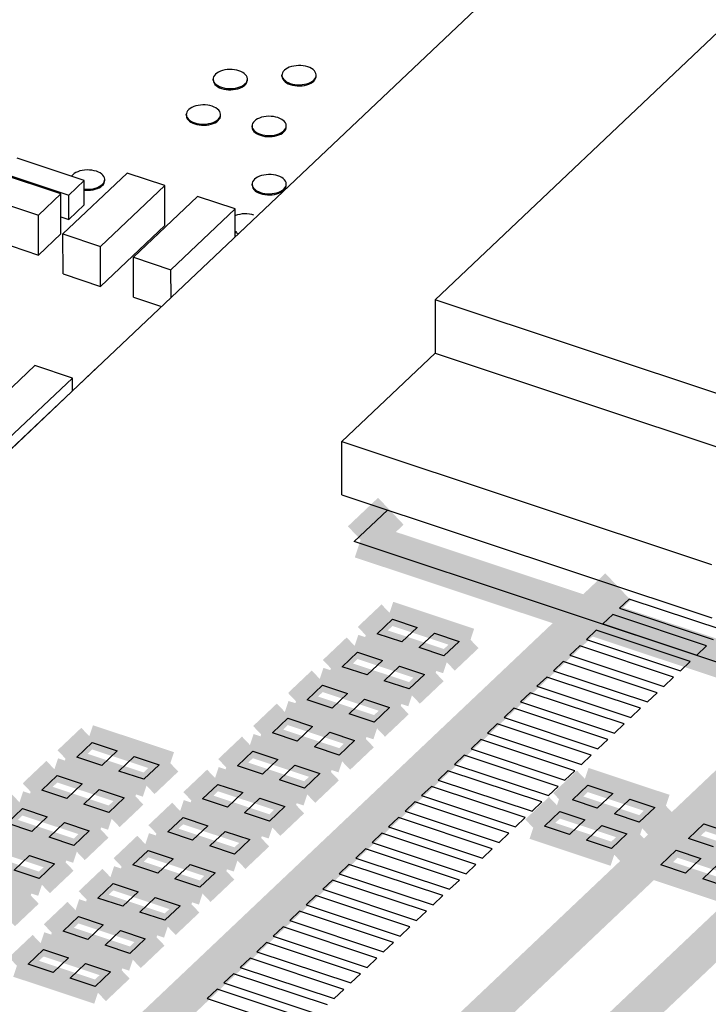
# Model space of a CAD drawing. Extents: x 0 to 1189, y 0 to 841.
# Tile 236 of 256: x 577.75 to 582.23, y 558.97 to 565.38. Entities that reach past the tile are written whole.
import ezdxf

# ---------------------------------------------------------------- set-up
doc = ezdxf.new("R2010")
doc.units = 0
doc.header["$LTSCALE"] = 65.395
doc.linetypes.add('DASHED', pattern=[0.2, 0.1, -0.1])
doc.layers.get('0').update_dxf_attribs({"linetype": 'CONTINUOUS'})
for name, color, linetype in [('ECAD_CC0402', 7, 'CONTINUOUS'), ('ECAD_CC0603', 7, 'CONTINUOUS'), ('ECAD_TP_25C0D0C', 7, 'CONTINUOUS')]:
    doc.layers.add(name, color=color, linetype=linetype)

msp = doc.modelspace()

# ---------------------------------------------------------------- linework, layer by layer
at = {"color": 7, "linetype": 'DASHED'}
msp.add_line((581.9895, 588.0899), (582.0394, 565.0586), dxfattribs=at)
at = {"color": 7, "linetype": 'Continuous'}
for p, q in [((571.4392, 556.657), (593.5216, 577.5855)), ((580.4539, 563.556), (591.6829, 574.1982)), ((580.4539, 563.556), (580.4547, 563.2087)), ((583.4323, 562.5651), (580.4539, 563.556)), ((580.4547, 563.2087), (579.8467, 562.6325)), ((580.4547, 563.2087), (587.99, 560.7016)), ((579.8475, 562.2852), (579.8467, 562.6325)), ((579.8467, 562.6325), (582.2538, 561.8317)), ((579.8475, 562.2852), (582.2545, 561.4844)), ((579.9277, 561.9811), (580.1443, 562.1864)), ((582.9478, 560.9763), (579.9277, 561.9811)), ((580.0759, 561.3818), (580.1759, 561.4765)), ((580.1759, 561.4765), (580.338, 561.4226)), ((580.338, 561.4226), (580.2381, 561.3279)), ((580.2381, 561.3279), (580.0759, 561.3818)), ((580.3494, 561.2908), (580.4493, 561.3855)), ((580.4493, 561.3855), (580.6115, 561.3316)), ((580.6115, 561.3316), (580.5116, 561.2369)), ((580.5116, 561.2369), (580.3494, 561.2908)), ((579.8489, 561.1666), (579.9488, 561.2613)), ((579.9488, 561.2613), (580.1109, 561.2073)), ((580.1109, 561.2073), (580.011, 561.1127)), ((580.011, 561.1127), (579.8489, 561.1666)), ((580.1223, 561.0756), (580.2222, 561.1703)), ((580.2222, 561.1703), (580.3844, 561.1164)), ((580.2845, 561.0217), (580.1223, 561.0756)), ((580.3844, 561.1164), (580.2845, 561.0217)), ((579.6218, 560.9514), (579.7217, 561.0461)), ((579.7217, 561.0461), (579.8839, 560.9921)), ((579.7839, 560.8974), (579.6218, 560.9514)), ((579.8839, 560.9921), (579.7839, 560.8974)), ((579.8952, 560.8604), (579.9951, 560.9551)), ((579.9951, 560.9551), (580.1573, 560.9012)), ((580.1573, 560.9012), (580.0574, 560.8065)), ((579.3947, 560.7362), (579.4946, 560.8309)), ((579.4946, 560.8309), (579.6568, 560.7769)), ((580.0574, 560.8065), (579.8952, 560.8604)), ((579.6568, 560.7769), (579.5569, 560.6822)), ((579.5569, 560.6822), (579.3947, 560.7362)), ((579.6681, 560.6452), (579.7681, 560.7399)), ((579.7681, 560.7399), (579.9302, 560.6859)), ((578.1217, 560.5782), (578.2216, 560.6729)), ((578.2216, 560.6729), (578.3838, 560.6189)), ((579.8303, 560.5912), (579.6681, 560.6452)), ((579.9302, 560.6859), (579.8303, 560.5912)), ((578.2839, 560.5242), (578.1217, 560.5782)), ((578.3838, 560.6189), (578.2839, 560.5242)), ((578.3952, 560.4872), (578.4951, 560.5819)), ((578.4951, 560.5819), (578.6573, 560.5279)), ((579.1676, 560.521), (579.2675, 560.6157)), ((579.2675, 560.6157), (579.4297, 560.5617)), ((579.4297, 560.5617), (579.3298, 560.467)), ((578.6573, 560.5279), (578.5573, 560.4332)), ((579.3298, 560.467), (579.1676, 560.521)), ((579.4411, 560.43), (579.541, 560.5247)), ((579.541, 560.5247), (579.7031, 560.4707)), ((577.8946, 560.3629), (577.9946, 560.4576)), ((577.9946, 560.4576), (578.1567, 560.4037)), ((578.5573, 560.4332), (578.3952, 560.4872)), ((579.7031, 560.4707), (579.6032, 560.376)), ((578.1567, 560.4037), (578.0568, 560.309)), ((578.9405, 560.3057), (579.0404, 560.4004)), ((579.0404, 560.4004), (579.2026, 560.3465)), ((579.6032, 560.376), (579.4411, 560.43)), ((581.3477, 560.3001), (581.4476, 560.3948)), ((581.4476, 560.3948), (581.6098, 560.3409)), ((578.0568, 560.309), (577.8946, 560.3629)), ((578.1681, 560.272), (578.268, 560.3667)), ((578.268, 560.3667), (578.4302, 560.3127)), ((578.4302, 560.3127), (578.3303, 560.218)), ((579.1027, 560.2518), (578.9405, 560.3057)), ((579.2026, 560.3465), (579.1027, 560.2518)), ((579.214, 560.2148), (579.3139, 560.3095)), ((579.3139, 560.3095), (579.4761, 560.2555)), ((581.6098, 560.3409), (581.5099, 560.2462)), ((577.6676, 560.1477), (577.7675, 560.2424)), ((577.7675, 560.2424), (577.9296, 560.1885)), ((578.3303, 560.218), (578.1681, 560.272)), ((579.4761, 560.2555), (579.3761, 560.1608)), ((581.5099, 560.2462), (581.3477, 560.3001)), ((581.6211, 560.2091), (581.721, 560.3038)), ((581.721, 560.3038), (581.8832, 560.2499)), ((581.8832, 560.2499), (581.7833, 560.1552)), ((577.9296, 560.1885), (577.8297, 560.0938)), ((578.7134, 560.0905), (578.8134, 560.1852)), ((578.8134, 560.1852), (578.9755, 560.1313)), ((579.3761, 560.1608), (579.214, 560.2148)), ((581.166, 560.1279), (581.2659, 560.2226)), ((581.2659, 560.2226), (581.4281, 560.1687)), ((581.7833, 560.1552), (581.6211, 560.2091)), ((577.8297, 560.0938), (577.6676, 560.1477)), ((577.941, 560.0568), (578.0409, 560.1514)), ((578.0409, 560.1514), (578.2031, 560.0975)), ((578.9755, 560.1313), (578.8756, 560.0366)), ((581.3282, 560.074), (581.166, 560.1279)), ((581.4281, 560.1687), (581.3282, 560.074)), ((581.4395, 560.037), (581.5394, 560.1317)), ((581.5394, 560.1317), (581.7016, 560.0777)), ((582.1043, 560.0484), (582.2042, 560.1431)), ((582.2042, 560.1431), (582.3664, 560.0891)), ((578.1032, 560.0028), (577.941, 560.0568)), ((578.2031, 560.0975), (578.1032, 560.0028)), ((578.8756, 560.0366), (578.7134, 560.0905)), ((578.9869, 559.9995), (579.0868, 560.0942)), ((579.0868, 560.0942), (579.249, 560.0403)), ((581.7016, 560.0777), (581.6016, 559.983)), ((582.2664, 559.9944), (582.1043, 560.0484)), ((579.1491, 559.9456), (578.9869, 559.9995)), ((579.249, 560.0403), (579.1491, 559.9456)), ((581.6016, 559.983), (581.4395, 560.037)), ((577.7139, 559.8415), (577.8138, 559.9362)), ((577.8138, 559.9362), (577.976, 559.8823)), ((578.4864, 559.8753), (578.5863, 559.97)), ((578.5863, 559.97), (578.7484, 559.916)), ((581.9226, 559.8762), (582.0225, 559.9709)), ((582.0225, 559.9709), (582.1847, 559.917)), ((577.976, 559.8823), (577.8761, 559.7876)), ((578.6485, 559.8214), (578.4864, 559.8753)), ((578.7484, 559.916), (578.6485, 559.8214)), ((578.7598, 559.7843), (578.8597, 559.879)), ((578.8597, 559.879), (579.0219, 559.8251)), ((582.0848, 559.8223), (581.9226, 559.8762)), ((582.1847, 559.917), (582.0848, 559.8223)), ((582.1961, 559.7852), (582.296, 559.8799)), ((577.8761, 559.7876), (577.7139, 559.8415)), ((579.0219, 559.8251), (578.922, 559.7304)), ((578.2593, 559.6601), (578.3592, 559.7548)), ((578.3592, 559.7548), (578.5214, 559.7008)), ((578.922, 559.7304), (578.7598, 559.7843)), ((582.3582, 559.7313), (582.1961, 559.7852)), ((578.5214, 559.7008), (578.4215, 559.6061)), ((578.5327, 559.5691), (578.6326, 559.6638)), ((578.6326, 559.6638), (578.7948, 559.6099)), ((578.4215, 559.6061), (578.2593, 559.6601)), ((578.7948, 559.6099), (578.6949, 559.5152)), ((578.0322, 559.4449), (578.1321, 559.5396)), ((578.1321, 559.5396), (578.2943, 559.4856)), ((578.6949, 559.5152), (578.5327, 559.5691)), ((578.2943, 559.4856), (578.1944, 559.3909)), ((578.1944, 559.3909), (578.0322, 559.4449)), ((578.3056, 559.3539), (578.4056, 559.4486)), ((578.4056, 559.4486), (578.5677, 559.3946)), ((578.4678, 559.2999), (578.3056, 559.3539)), ((578.5677, 559.3946), (578.4678, 559.2999)), ((577.8051, 559.2297), (577.905, 559.3244)), ((577.905, 559.3244), (578.0672, 559.2704)), ((577.9673, 559.1757), (577.8051, 559.2297)), ((578.0672, 559.2704), (577.9673, 559.1757)), ((578.0786, 559.1387), (578.1785, 559.2334)), ((578.1785, 559.2334), (578.3406, 559.1794)), ((578.3406, 559.1794), (578.2407, 559.0847)), ((578.2407, 559.0847), (578.0786, 559.1387))]:
    msp.add_line(p, q, dxfattribs=at)
at = {"color": 6, "linetype": 'Continuous'}
msp.add_line((571.4392, 556.657), (578.266, 563.1256), dxfattribs=at)
at = {"color": 1, "linetype": 'Continuous'}
for p, q in [((581.7171, 561.6075), (581.6535, 561.5473)), ((582.3284, 561.4041), (581.7171, 561.6075)), ((581.6535, 561.5473), (582.2649, 561.3438)), ((581.6098, 561.5058), (581.5462, 561.4456)), ((582.2212, 561.3024), (581.6098, 561.5058)), ((581.5025, 561.4041), (581.4389, 561.3439)), ((582.1138, 561.2007), (581.5025, 561.4041)), ((581.5462, 561.4456), (582.1576, 561.2422)), ((581.4389, 561.3439), (582.0503, 561.1405)), ((581.3952, 561.3025), (581.3316, 561.2422)), ((582.0066, 561.0991), (581.3952, 561.3025)), ((582.1576, 561.2422), (582.2212, 561.3024)), ((581.3316, 561.2422), (581.943, 561.0388)), ((581.2879, 561.2008), (581.2243, 561.1405)), ((581.2243, 561.1405), (581.8357, 560.9371)), ((581.8993, 560.9974), (581.2879, 561.2008)), ((582.0503, 561.1405), (582.1138, 561.2007)), ((581.1806, 561.0991), (581.1171, 561.0389)), ((581.792, 560.8957), (581.1806, 561.0991)), ((581.943, 561.0388), (582.0066, 561.0991)), ((581.1171, 561.0389), (581.7284, 560.8355)), ((581.0734, 560.9975), (581.0098, 560.9372)), ((581.6848, 560.794), (581.0734, 560.9975)), ((581.8357, 560.9371), (581.8993, 560.9974)), ((580.966, 560.8957), (580.9025, 560.8355)), ((581.5774, 560.6923), (580.966, 560.8957)), ((581.0098, 560.9372), (581.6212, 560.7338)), ((581.7284, 560.8355), (581.792, 560.8957)), ((580.9025, 560.8355), (581.5139, 560.6321)), ((580.8588, 560.7941), (580.7952, 560.7338)), ((581.4702, 560.5907), (580.8588, 560.7941)), ((581.6212, 560.7338), (581.6848, 560.794)), ((580.7515, 560.6924), (580.6879, 560.6322)), ((581.3629, 560.489), (580.7515, 560.6924)), ((580.7952, 560.7338), (581.4066, 560.5304)), ((581.5139, 560.6321), (581.5774, 560.6923)), ((580.6879, 560.6322), (581.2993, 560.4287)), ((580.6442, 560.5907), (580.5806, 560.5305)), ((581.2556, 560.3873), (580.6442, 560.5907)), ((581.4066, 560.5304), (581.4702, 560.5907)), ((580.5806, 560.5305), (581.192, 560.3271)), ((580.537, 560.4891), (580.4734, 560.4288)), ((581.1483, 560.2857), (580.537, 560.4891)), ((581.2993, 560.4287), (581.3629, 560.489)), ((580.4296, 560.3874), (580.3661, 560.3271)), ((581.041, 560.184), (580.4296, 560.3874)), ((580.4734, 560.4288), (581.0848, 560.2254)), ((581.192, 560.3271), (581.2556, 560.3873)), ((580.3661, 560.3271), (580.9774, 560.1237)), ((580.3224, 560.2857), (580.2588, 560.2254)), ((580.9337, 560.0823), (580.3224, 560.2857)), ((581.0848, 560.2254), (581.1483, 560.2857)), ((580.2151, 560.184), (580.1515, 560.1238)), ((580.8265, 559.9806), (580.2151, 560.184)), ((580.2588, 560.2254), (580.8702, 560.022)), ((580.9774, 560.1237), (581.041, 560.184)), ((580.1515, 560.1238), (580.7629, 559.9204)), ((580.1078, 560.0824), (580.0442, 560.0221)), ((580.7192, 559.8789), (580.1078, 560.0824)), ((580.8702, 560.022), (580.9337, 560.0823)), ((580.0442, 560.0221), (580.6556, 559.8187)), ((580.0005, 559.9807), (579.937, 559.9204)), ((579.937, 559.9204), (580.5483, 559.717)), ((580.6119, 559.7773), (580.0005, 559.9807)), ((580.7629, 559.9204), (580.8265, 559.9806)), ((579.8932, 559.879), (579.8296, 559.8187)), ((580.5046, 559.6756), (579.8932, 559.879)), ((580.6556, 559.8187), (580.7192, 559.8789)), ((579.8296, 559.8187), (580.441, 559.6153)), ((579.7859, 559.7773), (579.7224, 559.7171)), ((580.3973, 559.5739), (579.7859, 559.7773)), ((580.5483, 559.717), (580.6119, 559.7773)), ((579.6787, 559.6756), (579.6151, 559.6154)), ((580.2901, 559.4722), (579.6787, 559.6756)), ((579.7224, 559.7171), (580.3338, 559.5136)), ((580.441, 559.6153), (580.5046, 559.6756)), ((579.6151, 559.6154), (580.2265, 559.412)), ((579.5714, 559.574), (579.5078, 559.5137)), ((580.1828, 559.3706), (579.5714, 559.574)), ((580.3338, 559.5136), (580.3973, 559.5739)), ((579.4641, 559.4723), (579.4005, 559.412)), ((580.0755, 559.2689), (579.4641, 559.4723)), ((579.5078, 559.5137), (580.1192, 559.3103)), ((580.2265, 559.412), (580.2901, 559.4722)), ((579.4005, 559.412), (580.0119, 559.2086)), ((579.3568, 559.3706), (579.2932, 559.3103)), ((579.9682, 559.1672), (579.3568, 559.3706)), ((580.1192, 559.3103), (580.1828, 559.3706)), ((579.2932, 559.3103), (579.9046, 559.1069)), ((579.2495, 559.2689), (579.186, 559.2087)), ((579.8609, 559.0655), (579.2495, 559.2689)), ((580.0119, 559.2086), (580.0755, 559.2689)), ((579.1423, 559.1673), (579.0787, 559.107)), ((579.7536, 558.9639), (579.1423, 559.1673)), ((579.186, 559.2087), (579.7973, 559.0053)), ((579.9046, 559.1069), (579.9682, 559.1672)), ((579.0787, 559.107), (579.6901, 558.9036)), ((579.035, 559.0656), (578.9714, 559.0053)), ((579.6464, 558.8622), (579.035, 559.0656)), ((579.7973, 559.0053), (579.8609, 559.0655)), ((578.9714, 559.0053), (579.5828, 558.8019))]:
    msp.add_line(p, q, dxfattribs=at)
at = {"color": 7, "linetype": 'Continuous'}
for points, const_width in [([(580.1659, 562.1793), (579.9695, 561.9931)], 0.2416), ([(579.9695, 561.9931), (582.8591, 561.0317)], 0.2416), ([(577.5913, 557.8453), (581.645, 561.6872)], 0.2416), ([(580.1573, 561.5176), (580.0028, 561.3713)], 0.151), ([(580.6846, 561.3422), (580.1573, 561.5176)], 0.151), ([(583.3269, 561.3163), (579.2179, 557.422)], 0.2416), ([(580.0028, 561.3713), (580.5302, 561.1958)], 0.151), ([(580.5302, 561.1958), (580.6846, 561.3422)], 0.151), ([(579.9302, 561.3024), (579.7758, 561.156)], 0.151), ([(580.4575, 561.1269), (579.9302, 561.3024)], 0.151), ([(579.7758, 561.156), (580.3031, 560.9806)], 0.151), ([(579.7031, 561.0872), (579.5487, 560.9408)], 0.151), ([(580.2304, 560.9117), (579.7031, 561.0872)], 0.151), ([(580.3031, 560.9806), (580.4575, 561.1269)], 0.151), ([(579.5487, 560.9408), (580.076, 560.7654)], 0.151), ([(579.476, 560.872), (579.3216, 560.7256)], 0.151), ([(580.0033, 560.6965), (579.476, 560.872)], 0.151), ([(580.076, 560.7654), (580.2304, 560.9117)], 0.151), ([(578.203, 560.7139), (578.0486, 560.5676)], 0.151), ([(578.7304, 560.5385), (578.203, 560.7139)], 0.151), ([(579.3216, 560.7256), (579.8489, 560.5502)], 0.151), ([(579.8489, 560.5502), (580.0033, 560.6965)], 0.151), ([(579.2489, 560.6567), (579.0945, 560.5104)], 0.151), ([(579.7762, 560.4813), (579.2489, 560.6567)], 0.151), ([(578.0486, 560.5676), (578.5759, 560.3921)], 0.151), ([(577.976, 560.4987), (577.8215, 560.3524)], 0.151), ([(578.5033, 560.3233), (577.976, 560.4987)], 0.151), ([(578.5759, 560.3921), (578.7304, 560.5385)], 0.151), ([(579.0945, 560.5104), (579.6218, 560.3349)], 0.151), ([(579.0218, 560.4415), (578.8674, 560.2952)], 0.151), ([(579.5492, 560.2661), (579.0218, 560.4415)], 0.151), ([(579.6218, 560.3349), (579.7762, 560.4813)], 0.151), ([(581.429, 560.4359), (581.2746, 560.2895)], 0.151), ([(581.9563, 560.2605), (581.429, 560.4359)], 0.151), ([(577.8215, 560.3524), (578.3489, 560.1769)], 0.151), ([(578.3489, 560.1769), (578.5033, 560.3233)], 0.151), ([(578.8674, 560.2952), (579.3947, 560.1197)], 0.151), ([(577.7489, 560.2835), (577.5945, 560.1372)], 0.151), ([(578.2762, 560.1081), (577.7489, 560.2835)], 0.151), ([(579.3947, 560.1197), (579.5492, 560.2661)], 0.151), ([(581.2473, 560.2637), (581.0929, 560.1174)], 0.151), ([(581.7747, 560.0883), (581.2473, 560.2637)], 0.151), ([(581.2746, 560.2895), (581.8019, 560.1141)], 0.151), ([(581.8019, 560.1141), (581.9563, 560.2605)], 0.151), ([(578.7948, 560.2263), (578.6403, 560.08)], 0.151), ([(579.3221, 560.0509), (578.7948, 560.2263)], 0.151), ([(582.1856, 560.1842), (582.0312, 560.0378)], 0.151), ([(582.7129, 560.0087), (582.1856, 560.1842)], 0.151), ([(577.5945, 560.1372), (578.1218, 559.9617)], 0.151), ([(578.1218, 559.9617), (578.2762, 560.1081)], 0.151), ([(581.0929, 560.1174), (581.6202, 559.9419)], 0.151), ([(578.0491, 559.8928), (577.5218, 560.0683)], 0.151), ([(578.6403, 560.08), (579.1677, 559.9045)], 0.151), ([(579.1677, 559.9045), (579.3221, 560.0509)], 0.151), ([(581.6202, 559.9419), (581.7747, 560.0883)], 0.151), ([(582.0312, 560.0378), (582.5585, 559.8624)], 0.151), ([(578.5677, 560.0111), (578.4133, 559.8647)], 0.151), ([(579.095, 559.8356), (578.5677, 560.0111)], 0.151), ([(582.0039, 560.012), (581.8495, 559.8657)], 0.151), ([(582.5312, 559.8366), (582.0039, 560.012)], 0.151), ([(577.3674, 559.9219), (577.8947, 559.7465)], 0.151), ([(577.822, 559.6776), (577.2947, 559.8531)], 0.151), ([(577.8947, 559.7465), (578.0491, 559.8928)], 0.151), ([(578.4133, 559.8647), (578.9406, 559.6893)], 0.151), ([(581.8495, 559.8657), (582.3768, 559.6902)], 0.151), ([(578.3406, 559.7959), (578.1862, 559.6495)], 0.151), ([(578.8679, 559.6204), (578.3406, 559.7959)], 0.151), ([(578.9406, 559.6893), (579.095, 559.8356)], 0.151), ([(582.6669, 559.7702), (581.4868, 558.6518)], 0.2416), ([(577.6676, 559.5313), (577.822, 559.6776)], 0.151), ([(578.1862, 559.6495), (578.7135, 559.4741)], 0.151), ([(578.7135, 559.4741), (578.8679, 559.6204)], 0.151), ([(578.1135, 559.5807), (577.9591, 559.4343)], 0.151), ([(578.6408, 559.4052), (578.1135, 559.5807)], 0.151), ([(577.9591, 559.4343), (578.4864, 559.2589)], 0.151), ([(578.4864, 559.2589), (578.6408, 559.4052)], 0.151), ([(577.8864, 559.3654), (577.732, 559.2191)], 0.151), ([(578.4137, 559.19), (577.8864, 559.3654)], 0.151), ([(577.732, 559.2191), (578.2593, 559.0436)], 0.151), ([(578.2593, 559.0436), (578.4137, 559.19)], 0.151)]:
    msp.add_lwpolyline(points, dxfattribs=dict(at, const_width=const_width))
at = {"layer": 'ECAD_CC0402', "color": 7, "linetype": 'Continuous'}
for p, q in [((578.1695, 564.3326), (577.7339, 564.4776)), ((577.6339, 564.3829), (578.0695, 564.2379)), ((578.0695, 564.2379), (578.1695, 564.3326)), ((578.1698, 564.1735), (578.1695, 564.3326)), ((578.0699, 564.0788), (578.0695, 564.2379)), ((578.0699, 564.0788), (578.1698, 564.1735)), ((578.0178, 564.0961), (578.0699, 564.0788))]:
    msp.add_line(p, q, dxfattribs=at)
at = {"layer": 'ECAD_CC0603', "color": 7, "linetype": 'Continuous'}
for p, q in [((578.0174, 564.246), (577.3143, 564.4799)), ((578.4494, 564.3814), (578.0316, 563.9854)), ((578.694, 564.3001), (578.4494, 564.3814)), ((577.169, 564.3422), (577.8721, 564.1083)), ((578.2761, 563.9041), (578.694, 564.3001)), ((578.6945, 564.0396), (578.694, 564.3001)), ((577.8721, 564.1083), (578.0174, 564.246)), ((578.018, 563.9855), (578.0174, 564.246)), ((578.908, 564.2289), (578.4901, 563.8329)), ((579.1525, 564.1475), (578.908, 564.2289)), ((577.8727, 563.8478), (577.8721, 564.1083)), ((578.7347, 563.7515), (579.1525, 564.1475)), ((579.1529, 563.9676), (579.1525, 564.1475)), ((577.1696, 564.0817), (577.8727, 563.8478)), ((578.2767, 563.6436), (578.6945, 564.0396)), ((577.8727, 563.8478), (578.018, 563.9855)), ((578.0321, 563.725), (578.0316, 563.9854)), ((578.0316, 563.9854), (578.2761, 563.9041)), ((578.2767, 563.6436), (578.2761, 563.9041)), ((578.4907, 563.5724), (578.4901, 563.8329)), ((578.4901, 563.8329), (578.7347, 563.7515)), ((578.0321, 563.725), (578.2767, 563.6436)), ((578.7351, 563.5716), (578.7347, 563.7515)), ((578.4907, 563.5724), (578.6722, 563.512)), ((577.849, 563.1273), (577.4311, 562.7314)), ((578.0935, 563.046), (577.849, 563.1273)), ((577.6757, 562.65), (578.0935, 563.046)), ((578.0937, 562.9638), (578.0935, 563.046))]:
    msp.add_line(p, q, dxfattribs=at)
at = {"layer": 'ECAD_TP_25C0D0C', "color": 7, "linetype": 'Continuous'}
for p, q in [((579.0092, 564.9862), (579.0092, 564.9936)), ((579.2312, 564.987), (579.232, 564.9941)), ((579.232, 564.9867), (579.232, 564.9941)), ((579.4572, 565.0116), (579.4572, 565.019)), ((579.6793, 565.0124), (579.68, 565.0195)), ((579.68, 565.0121), (579.68, 565.0195)), ((578.8348, 564.7551), (578.8347, 564.7624)), ((579.0568, 564.7558), (579.0575, 564.7629)), ((579.0575, 564.7556), (579.0575, 564.7629)), ((579.2625, 564.6809), (579.2625, 564.6883)), ((579.4846, 564.6816), (579.4853, 564.6887)), ((579.4853, 564.6814), (579.4853, 564.6887)), ((578.3029, 564.3322), (578.3036, 564.3393)), ((578.3036, 564.332), (578.3036, 564.3393)), ((579.2627, 564.3018), (579.2627, 564.3091)), ((579.4847, 564.3025), (579.4855, 564.3096)), ((579.4855, 564.3022), (579.4855, 564.3096)), ((579.1528, 564.0023), (579.1605, 563.9993)), ((579.1528, 563.995), (579.1605, 563.992)), ((579.1605, 563.992), (579.1745, 563.9881))]:
    msp.add_line(p, q, dxfattribs=at)
for points in [[(579.1775, 565.0478), (579.1633, 565.0518), (579.1482, 565.0546), (579.1325, 565.0561), (579.1167, 565.0564), (579.1009, 565.0555), (579.0855, 565.0532), (579.0708, 565.0498), (579.0571, 565.0452), (579.0447, 565.0396), (579.0339, 565.033), (579.0248, 565.0257), (579.0177, 565.0177), (579.0126, 565.0092), (579.0098, 565.0004), (579.0092, 564.9936)], [(579.6255, 565.0732), (579.6113, 565.0771), (579.5962, 565.0799), (579.5806, 565.0815), (579.5647, 565.0818), (579.5489, 565.0808), (579.5335, 565.0786), (579.5188, 565.0752), (579.5052, 565.0706), (579.4928, 565.065), (579.4819, 565.0584), (579.4729, 565.0511), (579.4657, 565.0431), (579.4607, 565.0346), (579.4579, 565.0258), (579.4572, 565.019)], [(579.68, 565.0195), (579.6799, 565.0216), (579.6783, 565.0305), (579.6743, 565.0391), (579.6683, 565.0474), (579.6602, 565.055), (579.6502, 565.062), (579.6386, 565.0681), (579.6255, 565.0732)], [(579.0092, 564.9936), (579.0092, 564.9915), (579.0109, 564.9826), (579.0148, 564.9739), (579.0209, 564.9657), (579.029, 564.958), (579.039, 564.9511), (579.0506, 564.945), (579.0637, 564.9399)], [(579.0092, 564.9862), (579.0093, 564.9841), (579.0109, 564.9752), (579.0149, 564.9666), (579.0209, 564.9583), (579.029, 564.9507), (579.039, 564.9437), (579.0506, 564.9376), (579.0637, 564.9326)], [(579.0637, 564.9399), (579.0779, 564.9359), (579.0929, 564.9331), (579.1086, 564.9315), (579.1245, 564.9312), (579.1403, 564.9322), (579.1557, 564.9344), (579.1704, 564.9379), (579.184, 564.9425), (579.1964, 564.9481), (579.2072, 564.9546), (579.2163, 564.962), (579.2234, 564.97), (579.2285, 564.9785), (579.2312, 564.987)], [(579.0637, 564.9326), (579.0779, 564.9286), (579.093, 564.9258), (579.1086, 564.9242), (579.1245, 564.9239), (579.1403, 564.9249), (579.1557, 564.9271), (579.1704, 564.9305), (579.184, 564.9351), (579.1964, 564.9407), (579.2073, 564.9473), (579.2163, 564.9546), (579.2235, 564.9626), (579.2285, 564.9711), (579.2313, 564.9799), (579.232, 564.9867)], [(579.232, 564.9941), (579.2319, 564.9962), (579.2302, 565.0051), (579.2263, 565.0137), (579.2202, 565.022), (579.2121, 565.0297), (579.2021, 565.0366), (579.1905, 565.0427), (579.1775, 565.0478)], [(579.4572, 565.019), (579.4573, 565.0169), (579.459, 565.008), (579.4629, 564.9993), (579.469, 564.9911), (579.4771, 564.9834), (579.487, 564.9765), (579.4987, 564.9704), (579.5117, 564.9653)], [(579.4572, 565.0116), (579.4573, 565.0095), (579.459, 565.0006), (579.4629, 564.992), (579.469, 564.9837), (579.4771, 564.976), (579.4871, 564.9691), (579.4987, 564.963), (579.5117, 564.9579)], [(579.5117, 564.9653), (579.5259, 564.9613), (579.541, 564.9585), (579.5566, 564.9569), (579.5725, 564.9566), (579.5883, 564.9576), (579.6037, 564.9598), (579.6184, 564.9633), (579.6321, 564.9678), (579.6445, 564.9735), (579.6553, 564.98), (579.6644, 564.9874), (579.6715, 564.9954), (579.6765, 565.0039), (579.6793, 565.0124)], [(579.5117, 564.9579), (579.5259, 564.954), (579.541, 564.9511), (579.5566, 564.9496), (579.5725, 564.9493), (579.5883, 564.9503), (579.6037, 564.9525), (579.6184, 564.9559), (579.6321, 564.9605), (579.6445, 564.9661), (579.6553, 564.9727), (579.6644, 564.98), (579.6715, 564.988), (579.6765, 564.9965), (579.6794, 565.0053), (579.68, 565.0121)], [(579.003, 564.8166), (578.9888, 564.8206), (578.9738, 564.8234), (578.9581, 564.825), (578.9422, 564.8253), (578.9264, 564.8243), (578.911, 564.8221), (578.8963, 564.8186), (578.8827, 564.8141), (578.8703, 564.8084), (578.8595, 564.8019), (578.8504, 564.7945), (578.8433, 564.7865), (578.8382, 564.778), (578.8354, 564.7692), (578.8347, 564.7624)], [(579.0575, 564.7629), (579.0575, 564.765), (579.0558, 564.7739), (579.0519, 564.7826), (579.0458, 564.7908), (579.0377, 564.7985), (579.0277, 564.8054), (579.0161, 564.8115), (579.003, 564.8166)], [(578.8347, 564.7624), (578.8348, 564.7603), (578.8365, 564.7514), (578.8404, 564.7428), (578.8465, 564.7345), (578.8546, 564.7268), (578.8646, 564.7199), (578.8762, 564.7138), (578.8892, 564.7087)], [(578.8348, 564.7551), (578.8348, 564.753), (578.8365, 564.7441), (578.8404, 564.7354), (578.8465, 564.7272), (578.8546, 564.7195), (578.8646, 564.7125), (578.8762, 564.7065), (578.8892, 564.7014)], [(578.8892, 564.7087), (578.9034, 564.7048), (578.9185, 564.7019), (578.9342, 564.7004), (578.95, 564.7001), (578.9658, 564.701), (578.9812, 564.7033), (578.9959, 564.7067), (579.0096, 564.7113), (579.022, 564.7169), (579.0328, 564.7235), (579.0419, 564.7308), (579.049, 564.7388), (579.054, 564.7473), (579.0568, 564.7558)], [(578.8892, 564.7014), (578.9035, 564.6974), (578.9185, 564.6946), (578.9342, 564.693), (578.9501, 564.6927), (578.9659, 564.6937), (578.9813, 564.6959), (578.9959, 564.6994), (579.0096, 564.7039), (579.022, 564.7096), (579.0328, 564.7161), (579.0419, 564.7235), (579.049, 564.7315), (579.0541, 564.7399), (579.0569, 564.7487), (579.0575, 564.7556)], [(579.2981, 564.7343), (579.2872, 564.7277), (579.2782, 564.7204), (579.271, 564.7124), (579.266, 564.7039), (579.2632, 564.6951), (579.2625, 564.6883)], [(579.4308, 564.7424), (579.4166, 564.7464), (579.4015, 564.7492), (579.3859, 564.7508), (579.37, 564.7511), (579.3542, 564.7501), (579.3388, 564.7479), (579.3241, 564.7445), (579.3105, 564.7399), (579.2981, 564.7343)], [(579.4853, 564.6887), (579.4852, 564.6909), (579.4836, 564.6997), (579.4796, 564.7084), (579.4736, 564.7166), (579.4655, 564.7243), (579.4555, 564.7313), (579.4439, 564.7374), (579.4308, 564.7424)], [(579.2625, 564.6883), (579.2626, 564.6861), (579.2643, 564.6773), (579.2682, 564.6686), (579.2743, 564.6604), (579.2824, 564.6527), (579.2923, 564.6457), (579.304, 564.6397), (579.317, 564.6346)], [(579.2625, 564.6809), (579.2626, 564.6788), (579.2643, 564.6699), (579.2682, 564.6613), (579.2743, 564.653), (579.2824, 564.6453), (579.2924, 564.6384), (579.304, 564.6323), (579.317, 564.6272)], [(579.317, 564.6272), (579.3312, 564.6232), (579.3463, 564.6204), (579.3619, 564.6189), (579.3778, 564.6186), (579.3936, 564.6195), (579.409, 564.6218), (579.4237, 564.6252), (579.4374, 564.6298), (579.4498, 564.6354), (579.4606, 564.6419), (579.4697, 564.6493), (579.4768, 564.6573), (579.4818, 564.6658)], [(579.4768, 564.6646), (579.4818, 564.6731), (579.4846, 564.6816)], [(579.4818, 564.6658), (579.4847, 564.6746), (579.4853, 564.6814)], [(579.317, 564.6346), (579.3312, 564.6306), (579.3463, 564.6278), (579.3619, 564.6262), (579.3778, 564.6259), (579.3936, 564.6269), (579.409, 564.6291), (579.4237, 564.6325), (579.4374, 564.6371), (579.4498, 564.6427), (579.4606, 564.6493), (579.4697, 564.6566), (579.4768, 564.6646)], [(578.2491, 564.393), (578.2349, 564.397), (578.2199, 564.3998), (578.2042, 564.4014), (578.1883, 564.4017), (578.1725, 564.4007), (578.1571, 564.3985), (578.1424, 564.395), (578.1288, 564.3905), (578.1164, 564.3849), (578.1056, 564.3783), (578.0965, 564.3709), (578.0894, 564.3629), (578.0875, 564.3599)], [(578.3036, 564.3393), (578.3036, 564.3414), (578.3019, 564.3503), (578.298, 564.359), (578.2919, 564.3672), (578.2838, 564.3749), (578.2738, 564.3819), (578.2622, 564.3879), (578.2491, 564.393)], [(579.431, 564.3633), (579.4168, 564.3673), (579.4017, 564.3701), (579.386, 564.3716), (579.3702, 564.3719), (579.3544, 564.371), (579.339, 564.3687), (579.3243, 564.3653), (579.3106, 564.3607), (579.2982, 564.3551), (579.2874, 564.3486), (579.2783, 564.3412), (579.2712, 564.3332), (579.2662, 564.3247), (579.2633, 564.3159), (579.2627, 564.3091)], [(579.4855, 564.3096), (579.4854, 564.3117), (579.4837, 564.3206), (579.4798, 564.3292), (579.4737, 564.3375), (579.4656, 564.3452), (579.4556, 564.3521), (579.444, 564.3582), (579.431, 564.3633)], [(578.1696, 564.2779), (578.1803, 564.2768), (578.1961, 564.2765), (578.2119, 564.2775), (578.2273, 564.2797), (578.242, 564.2831), (578.2557, 564.2877), (578.2681, 564.2933), (578.2789, 564.2999), (578.288, 564.3072), (578.2951, 564.3152), (578.3001, 564.3237), (578.3029, 564.3322)], [(578.1696, 564.2705), (578.1803, 564.2694), (578.1961, 564.2691), (578.212, 564.2701), (578.2274, 564.2723), (578.242, 564.2758), (578.2557, 564.2804), (578.2681, 564.286), (578.2789, 564.2925), (578.288, 564.2999), (578.2951, 564.3079), (578.3002, 564.3164), (578.303, 564.3252), (578.3036, 564.332)], [(579.2627, 564.3091), (579.2627, 564.307), (579.2644, 564.2981), (579.2683, 564.2895), (579.2744, 564.2812), (579.2825, 564.2735), (579.2925, 564.2666), (579.3041, 564.2605), (579.3172, 564.2554)], [(579.2627, 564.3018), (579.2628, 564.2996), (579.2644, 564.2908), (579.2684, 564.2821), (579.2744, 564.2739), (579.2825, 564.2662), (579.2925, 564.2592), (579.3041, 564.2531), (579.3172, 564.2481)], [(579.3172, 564.2554), (579.3314, 564.2514), (579.3464, 564.2486), (579.3621, 564.2471), (579.378, 564.2468), (579.3938, 564.2477), (579.4092, 564.25), (579.4239, 564.2534), (579.4375, 564.258), (579.4499, 564.2636), (579.4607, 564.2701), (579.4698, 564.2775), (579.4769, 564.2855), (579.482, 564.294), (579.4847, 564.3025)], [(579.3172, 564.2481), (579.3314, 564.2441), (579.3465, 564.2413), (579.3621, 564.2397), (579.378, 564.2394), (579.3938, 564.2404), (579.4092, 564.2426), (579.4239, 564.246), (579.4375, 564.2506), (579.4499, 564.2562), (579.4608, 564.2628), (579.4698, 564.2701), (579.477, 564.2781), (579.482, 564.2866), (579.4848, 564.2954), (579.4855, 564.3022)], [(579.2743, 564.1072), (579.2601, 564.1112), (579.245, 564.114), (579.2294, 564.1155), (579.2135, 564.1158), (579.1977, 564.1149), (579.1823, 564.1126), (579.1676, 564.1092), (579.154, 564.1046), (579.1526, 564.104)]]:
    msp.add_lwpolyline(points, dxfattribs=at)

doc.saveas('drawing.dxf')
